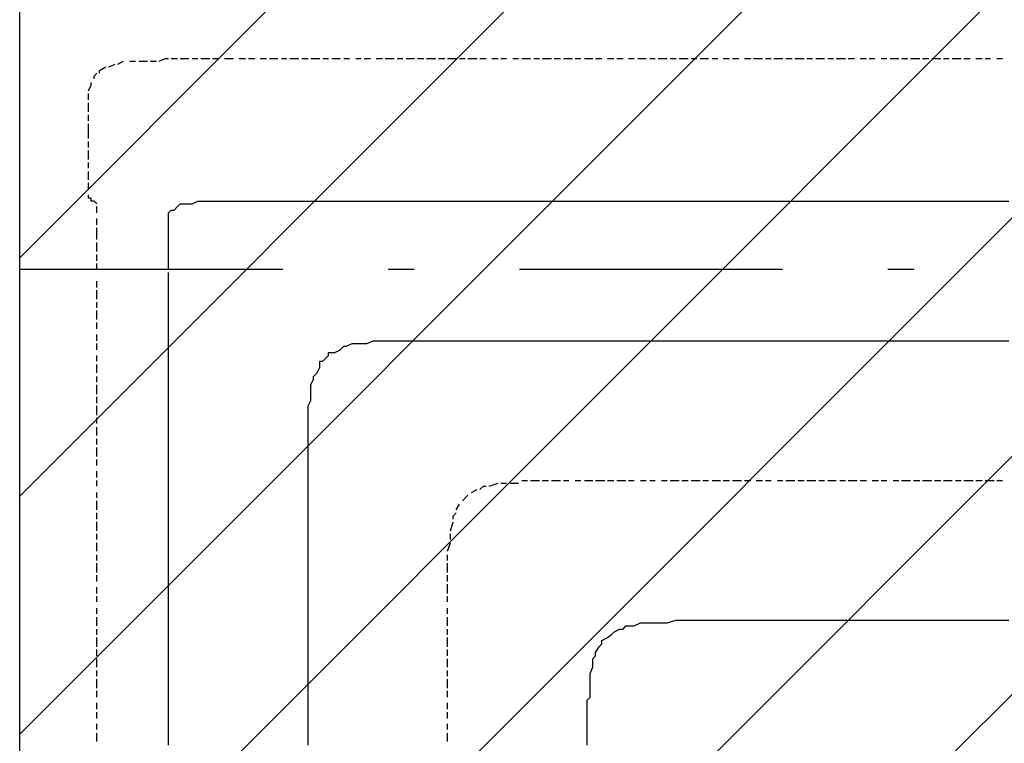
# Model space of a CAD drawing. Extents: x 997 to 109698, y 921 to 94021.
# Tile 248 of 256: x 36898 to 38301, y 20160 to 21191. Entities that reach past the tile are written whole.
import ezdxf

# ---------------------------------------------------------------- set-up
doc = ezdxf.new("R2010")
doc.units = 0
doc.header["$MEASUREMENT"] = 0
for name, color, linetype in [('12', 7, 'CONTINUOUS'), ('28', 7, 'CONTINUOUS'), ('40', 7, 'CONTINUOUS')]:
    doc.layers.add(name, color=color, linetype=linetype)

msp = doc.modelspace()

# ---------------------------------------------------------------- linework, layer by layer
at = {"layer": '12', "color": 5}
for p, q in [((37024.601607, 21123.953237), (37033.601607, 21127.953237)), ((37037.601607, 21127.953237), (37045.601607, 21131.953237)), ((37054.601607, 21131.953237), (37062.601607, 21131.953237)), ((37067.601607, 21131.953237), (37079.601607, 21131.953237)), ((37083.601607, 21131.953237), (37092.601607, 21131.953237)), ((37113.601607, 21135.953237), (37122.601607, 21135.953237)), ((37126.601607, 21135.953237), (37138.601607, 21135.953237)), ((37143.601607, 21135.953237), (37151.601607, 21135.953237)), ((37155.601607, 21135.953237), (37168.601607, 21135.953237)), ((37172.601607, 21135.953237), (37181.601607, 21135.953237)), ((37189.601607, 21135.953237), (37194.601607, 21135.953237)), ((37194.601607, 21135.953237), (37202.601607, 21135.953237)), ((37210.601607, 21135.953237), (37219.601607, 21135.953237)), ((37223.601607, 21135.953237), (37232.601607, 21135.953237)), ((37240.601607, 21135.953237), (37249.601607, 21135.953237)), ((37253.601607, 21135.953237), (37265.601607, 21135.953237)), ((37270.601607, 21135.953237), (37278.601607, 21135.953237)), ((37282.601607, 21135.953237), (37295.601607, 21135.953237)), ((37299.601607, 21135.953237), (37308.601607, 21135.953237)), ((37312.601607, 21135.953237), (37325.601607, 21135.953237)), ((37329.601607, 21135.953237), (37337.601607, 21135.953237)), ((37342.601607, 21135.953237), (37354.601607, 21135.953237)), ((37359.601607, 21135.953237), (37367.601607, 21135.953237)), ((37376.601607, 21135.953237), (37384.601607, 21135.953237)), ((37388.601607, 21135.953237), (37397.601607, 21135.953237)), ((37405.601607, 21135.953237), (37414.601607, 21135.953237)), ((37418.601607, 21135.953237), (37431.601607, 21135.953237)), ((37435.601607, 21135.953237), (37443.601607, 21135.953237)), ((37448.601607, 21135.953237), (37460.601607, 21135.953237)), ((37464.601607, 21135.953237), (37473.601607, 21135.953237)), ((37477.601607, 21135.953237), (37490.601607, 21135.953237)), ((37494.601607, 21135.953237), (37503.601607, 21135.953237)), ((37507.601607, 21135.953237), (37519.601607, 21135.953237)), ((37524.601607, 21135.953237), (37532.601607, 21135.953237)), ((37536.601607, 21135.953237), (37549.601607, 21135.953237)), ((37553.601607, 21135.953237), (37562.601607, 21135.953237)), ((37570.601607, 21135.953237), (37579.601607, 21135.953237)), ((37583.601607, 21135.953237), (37591.601607, 21135.953237)), ((37600.601607, 21135.953237), (37608.601607, 21135.953237)), ((37613.601607, 21135.953237), (37625.601607, 21135.953237)), ((37630.601607, 21135.953237), (37638.601607, 21135.953237)), ((37642.601607, 21135.953237), (37655.601607, 21135.953237)), ((37659.601607, 21135.953237), (37668.601607, 21135.953237)), ((37672.601607, 21135.953237), (37685.601607, 21135.953237)), ((37689.601607, 21135.953237), (37697.601607, 21135.953237)), ((37702.601607, 21135.953237), (37714.601607, 21135.953237)), ((37718.601607, 21135.953237), (37727.601607, 21135.953237)), ((37735.601607, 21135.953237), (37744.601607, 21135.953237)), ((37748.601607, 21135.953237), (37757.601607, 21135.953237)), ((37765.601607, 21135.953237), (37773.601607, 21135.953237)), ((37778.601607, 21135.953237), (37790.601607, 21135.953237)), ((37795.601607, 21135.953237), (37803.601607, 21135.953237)), ((37807.601607, 21135.953237), (37820.601607, 21135.953237)), ((37824.601607, 21135.953237), (37833.601607, 21135.953237)), ((37837.601607, 21135.953237), (37850.601607, 21135.953237)), ((37854.601607, 21135.953237), (37862.601607, 21135.953237)), ((37867.601607, 21135.953237), (37879.601607, 21135.953237)), ((37884.601607, 21135.953237), (37892.601607, 21135.953237)), ((37900.601607, 21135.953237), (37909.601607, 21135.953237)), ((37913.601607, 21135.953237), (37922.601607, 21135.953237)), ((37930.601607, 21135.953237), (37939.601607, 21135.953237)), ((37943.601607, 21135.953237), (37956.601607, 21135.953237)), ((37960.601607, 21135.953237), (37968.601607, 21135.953237)), ((37972.601607, 21135.953237), (37985.601607, 21135.953237)), ((37989.601607, 21135.953237), (37998.601607, 21135.953237)), ((38002.601607, 21135.953237), (38015.601607, 21135.953237)), ((38019.601607, 21135.953237), (38027.601607, 21135.953237)), ((38032.601607, 21135.953237), (38044.601607, 21135.953237)), ((38049.601607, 21135.953237), (38057.601607, 21135.953237)), ((38061.601607, 21135.953237), (38074.601607, 21135.953237)), ((38078.601607, 21135.953237), (38087.601607, 21135.953237)), ((38095.601607, 21135.953237), (38104.601607, 21135.953237)), ((38108.601607, 21135.953237), (38116.601607, 21135.953237)), ((38125.601607, 21135.953237), (38133.601607, 21135.953237)), ((38138.601607, 21135.953237), (38150.601607, 21135.953237)), ((38154.601607, 21135.953237), (38163.601607, 21135.953237)), ((38167.601607, 21135.953237), (38180.601607, 21135.953237)), ((38184.601607, 21135.953237), (38193.601607, 21135.953237)), ((38197.601607, 21135.953237), (38210.601607, 21135.953237)), ((38214.601607, 21135.953237), (38222.601607, 21135.953237)), ((38226.601607, 21135.953237), (38239.601607, 21135.953237)), ((38243.601607, 21135.953237), (38252.601607, 21135.953237)), ((38260.601607, 21135.953237), (38269.601607, 21135.953237)), ((38273.601607, 21135.953237), (38281.601607, 21135.953237)), ((38290.601607, 21135.953237), (38298.601607, 21135.953237)), ((36995.601607, 21076.953237), (36995.601607, 21085.953237)), ((36995.601607, 21059.953237), (36995.601607, 21072.953237)), ((36995.601607, 21046.953237), (36995.601607, 21055.953237)), ((36995.601607, 21034.953237), (36995.601607, 21042.953237)), ((36995.601607, 21021.953237), (36995.601607, 21034.953237)), ((36995.601607, 21008.953237), (36995.601607, 21017.953237)), ((36995.601607, 20991.953237), (36995.601607, 21004.953237)), ((36995.601607, 20979.953237), (36995.601607, 20987.953237)), ((36995.601607, 20962.953237), (36995.601607, 20974.953237)), ((36995.601607, 20949.953237), (36995.601607, 20958.953237)), ((37007.601607, 20915.953237), (37007.601607, 20924.953237)), ((37007.601607, 20898.953237), (37007.601607, 20907.953237)), ((37007.601607, 20886.953237), (37007.601607, 20894.953237)), ((37007.601607, 20877.953237), (37007.601607, 20886.953237)), ((37007.601607, 20860.953237), (37007.601607, 20873.953237)), ((37007.601607, 20847.953237), (37007.601607, 20856.953237)), ((37007.601607, 20835.953237), (37007.601607, 20843.953237)), ((37007.601607, 20809.953237), (37007.601607, 20818.953237)), ((37007.601607, 20792.953237), (37007.601607, 20805.953237)), ((37007.601607, 20780.953237), (37007.601607, 20788.953237)), ((37007.601607, 20763.953237), (37007.601607, 20776.953237)), ((37007.601607, 20750.953237), (37007.601607, 20759.953237)), ((37007.601607, 20733.953237), (37007.601607, 20742.953237)), ((37007.601607, 20720.953237), (37007.601607, 20729.953237)), ((37007.601607, 20704.953237), (37007.601607, 20712.953237)), ((37007.601607, 20687.953237), (37007.601607, 20699.953237)), ((37007.601607, 20674.953237), (37007.601607, 20682.953237)), ((37007.601607, 20657.953237), (37007.601607, 20670.953237)), ((37007.601607, 20644.953237), (37007.601607, 20653.953237)), ((37007.601607, 20627.953237), (37007.601607, 20640.953237)), ((37007.601607, 20615.953237), (37007.601607, 20623.953237)), ((37007.601607, 20598.953237), (37007.601607, 20610.953237)), ((37007.601607, 20585.953237), (37007.601607, 20593.953237)), ((37007.601607, 20568.953237), (37007.601607, 20581.953237)), ((37007.601607, 20555.953237), (37007.601607, 20564.953237)), ((37007.601607, 20538.953237), (37007.601607, 20547.953237)), ((37007.601607, 20526.953237), (37007.601607, 20534.953237)), ((37613.601607, 20534.953237), (37621.601607, 20534.953237)), ((37625.601607, 20534.953237), (37638.601607, 20534.953237)), ((37642.601607, 20534.953237), (37651.601607, 20534.953237)), ((37655.601607, 20534.953237), (37668.601607, 20534.953237)), ((37672.601607, 20534.953237), (37680.601607, 20534.953237)), ((37689.601607, 20534.953237), (37697.601607, 20534.953237)), ((37702.601607, 20534.953237), (37706.601607, 20534.953237)), ((37706.601607, 20534.953237), (37714.601607, 20534.953237)), ((37718.601607, 20534.953237), (37731.601607, 20534.953237)), ((37735.601607, 20534.953237), (37744.601607, 20534.953237)), ((37748.601607, 20534.953237), (37761.601607, 20534.953237)), ((37765.601607, 20534.953237), (37773.601607, 20534.953237)), ((37782.601607, 20534.953237), (37790.601607, 20534.953237)), ((37795.601607, 20534.953237), (37803.601607, 20534.953237)), ((37812.601607, 20534.953237), (37820.601607, 20534.953237)), ((37824.601607, 20534.953237), (37837.601607, 20534.953237)), ((37841.601607, 20534.953237), (37850.601607, 20534.953237)), ((37854.601607, 20534.953237), (37867.601607, 20534.953237)), ((37871.601607, 20534.953237), (37879.601607, 20534.953237)), ((37884.601607, 20534.953237), (37896.601607, 20534.953237)), ((37900.601607, 20534.953237), (37909.601607, 20534.953237)), ((37913.601607, 20534.953237), (37926.601607, 20534.953237)), ((37930.601607, 20534.953237), (37939.601607, 20534.953237)), ((37947.601607, 20534.953237), (37956.601607, 20534.953237)), ((37960.601607, 20534.953237), (37968.601607, 20534.953237)), ((37977.601607, 20534.953237), (37985.601607, 20534.953237)), ((37989.601607, 20534.953237), (38002.601607, 20534.953237)), ((38006.601607, 20534.953237), (38015.601607, 20534.953237)), ((38019.601607, 20534.953237), (38032.601607, 20534.953237)), ((38036.601607, 20534.953237), (38044.601607, 20534.953237)), ((38049.601607, 20534.953237), (38061.601607, 20534.953237)), ((38066.601607, 20534.953237), (38074.601607, 20534.953237)), ((38078.601607, 20534.953237), (38091.601607, 20534.953237)), ((38095.601607, 20534.953237), (38104.601607, 20534.953237)), ((38112.601607, 20534.953237), (38121.601607, 20534.953237)), ((38125.601607, 20534.953237), (38133.601607, 20534.953237)), ((38142.601607, 20534.953237), (38150.601607, 20534.953237)), ((38154.601607, 20534.953237), (38167.601607, 20534.953237)), ((38171.601607, 20534.953237), (38180.601607, 20534.953237)), ((38184.601607, 20534.953237), (38197.601607, 20534.953237)), ((38201.601607, 20534.953237), (38210.601607, 20534.953237)), ((38214.601607, 20534.953237), (38226.601607, 20534.953237)), ((38231.601607, 20534.953237), (38239.601607, 20534.953237)), ((38243.601607, 20534.953237), (38256.601607, 20534.953237)), ((38260.601607, 20534.953237), (38269.601607, 20534.953237)), ((38273.601607, 20534.953237), (38286.601607, 20534.953237)), ((38290.601607, 20534.953237), (38298.601607, 20534.953237)), ((37541.601607, 20517.953237), (37549.601607, 20521.953237)), ((37566.601607, 20526.953237), (37579.601607, 20530.953237)), ((37583.601607, 20530.953237), (37591.601607, 20530.953237)), ((37596.601607, 20530.953237), (37608.601607, 20530.953237)), ((37007.601607, 20509.953237), (37007.601607, 20517.953237)), ((37007.601607, 20492.953237), (37007.601607, 20505.953237)), ((37528.601607, 20505.953237), (37536.601607, 20513.953237)), ((37519.601607, 20492.953237), (37524.601607, 20500.953237)), ((37007.601607, 20479.953237), (37007.601607, 20488.953237)), ((37007.601607, 20462.953237), (37007.601607, 20475.953237)), ((37511.601607, 20462.953237), (37515.601607, 20475.953237)), ((37007.601607, 20450.953237), (37007.601607, 20458.953237)), ((37511.601607, 20450.953237), (37511.601607, 20458.953237)), ((37007.601607, 20433.953237), (37007.601607, 20445.953237)), ((37507.601607, 20433.953237), (37511.601607, 20445.953237)), ((37007.601607, 20420.953237), (37007.601607, 20428.953237)), ((37507.601607, 20420.953237), (37507.601607, 20428.953237)), ((37007.601607, 20403.953237), (37007.601607, 20416.953237)), ((37507.601607, 20403.953237), (37507.601607, 20416.953237)), ((37007.601607, 20390.953237), (37007.601607, 20399.953237)), ((37507.601607, 20390.953237), (37507.601607, 20399.953237)), ((37007.601607, 20373.953237), (37007.601607, 20382.953237)), ((37507.601607, 20373.953237), (37507.601607, 20386.953237)), ((37007.601607, 20361.953237), (37007.601607, 20369.953237)), ((37507.601607, 20361.953237), (37507.601607, 20369.953237)), ((37007.601607, 20344.953237), (37007.601607, 20352.953237)), ((37507.601607, 20344.953237), (37507.601607, 20352.953237)), ((37007.601607, 20327.953237), (37007.601607, 20339.953237)), ((37507.601607, 20335.953237), (37507.601607, 20339.953237)), ((37007.601607, 20314.953237), (37007.601607, 20322.953237)), ((37507.601607, 20327.953237), (37507.601607, 20335.953237)), ((37507.601607, 20314.953237), (37507.601607, 20322.953237)), ((37007.601607, 20297.953237), (37007.601607, 20310.953237)), ((37507.601607, 20297.953237), (37507.601607, 20310.953237)), ((37007.601607, 20284.953237), (37007.601607, 20293.953237)), ((37007.601607, 20268.953237), (37007.601607, 20280.953237)), ((37507.601607, 20284.953237), (37507.601607, 20293.953237)), ((37507.601607, 20268.953237), (37507.601607, 20280.953237)), ((37007.601607, 20255.953237), (37007.601607, 20263.953237)), ((37507.601607, 20255.953237), (37507.601607, 20263.953237)), ((37007.601607, 20238.953237), (37007.601607, 20251.953237)), ((37507.601607, 20238.953237), (37507.601607, 20251.953237)), ((37007.601607, 20225.953237), (37007.601607, 20234.953237)), ((37507.601607, 20225.953237), (37507.601607, 20234.953237)), ((37007.601607, 20208.953237), (37007.601607, 20217.953237)), ((37507.601607, 20208.953237), (37507.601607, 20217.953237)), ((37007.601607, 20195.953237), (37007.601607, 20204.953237)), ((37507.601607, 20195.953237), (37507.601607, 20204.953237)), ((37007.601607, 20179.953237), (37007.601607, 20187.953237)), ((37507.601607, 20179.953237), (37507.601607, 20187.953237)), ((37007.601607, 20162.953237), (37007.601607, 20174.953237)), ((37507.601607, 20162.953237), (37507.601607, 20174.953237))]:
    msp.add_line(p, q, dxfattribs=at)
at = {"layer": '12', "color": 1}
for p, q in [((37130.601607, 20928.953237), (37143.601607, 20928.953237)), ((37143.601607, 20928.953237), (37151.601607, 20932.953237)), ((37151.601607, 20932.953237), (37160.601607, 20932.953237)), ((37160.601607, 20932.953237), (37172.601607, 20932.953237)), ((37172.601607, 20932.953237), (37181.601607, 20932.953237)), ((37181.601607, 20932.953237), (37189.601607, 20932.953237)), ((37189.601607, 20932.953237), (37202.601607, 20932.953237)), ((37202.601607, 20932.953237), (37210.601607, 20932.953237)), ((37210.601607, 20932.953237), (37219.601607, 20932.953237)), ((37219.601607, 20932.953237), (37232.601607, 20932.953237)), ((37232.601607, 20932.953237), (37240.601607, 20932.953237)), ((37240.601607, 20932.953237), (37253.601607, 20932.953237)), ((37253.601607, 20932.953237), (37261.601607, 20932.953237)), ((37261.601607, 20932.953237), (37270.601607, 20932.953237)), ((37270.601607, 20932.953237), (37282.601607, 20932.953237)), ((37282.601607, 20932.953237), (37291.601607, 20932.953237)), ((37291.601607, 20932.953237), (37299.601607, 20932.953237)), ((37299.601607, 20932.953237), (37308.601607, 20932.953237)), ((37308.601607, 20932.953237), (37316.601607, 20932.953237)), ((37316.601607, 20932.953237), (37325.601607, 20932.953237)), ((37325.601607, 20932.953237), (37333.601607, 20932.953237)), ((37333.601607, 20932.953237), (37346.601607, 20932.953237)), ((37346.601607, 20932.953237), (37354.601607, 20932.953237)), ((37354.601607, 20932.953237), (37367.601607, 20932.953237)), ((37367.601607, 20932.953237), (37376.601607, 20932.953237)), ((37376.601607, 20932.953237), (37384.601607, 20932.953237)), ((37384.601607, 20932.953237), (37397.601607, 20932.953237)), ((37397.601607, 20932.953237), (37405.601607, 20932.953237)), ((37405.601607, 20932.953237), (37414.601607, 20932.953237)), ((37414.601607, 20932.953237), (37426.601607, 20932.953237)), ((37426.601607, 20932.953237), (37435.601607, 20932.953237)), ((37435.601607, 20932.953237), (37443.601607, 20932.953237)), ((37443.601607, 20932.953237), (37456.601607, 20932.953237)), ((37456.601607, 20932.953237), (37464.601607, 20932.953237)), ((37464.601607, 20932.953237), (37477.601607, 20932.953237)), ((37477.601607, 20932.953237), (37486.601607, 20932.953237)), ((37486.601607, 20932.953237), (37494.601607, 20932.953237)), ((37494.601607, 20932.953237), (37507.601607, 20932.953237)), ((37507.601607, 20932.953237), (37515.601607, 20932.953237)), ((37515.601607, 20932.953237), (37524.601607, 20932.953237)), ((37524.601607, 20932.953237), (37536.601607, 20932.953237)), ((37536.601607, 20932.953237), (37545.601607, 20932.953237)), ((37545.601607, 20932.953237), (37553.601607, 20932.953237)), ((37553.601607, 20932.953237), (37566.601607, 20932.953237)), ((37566.601607, 20932.953237), (37575.601607, 20932.953237)), ((37575.601607, 20932.953237), (37587.601607, 20932.953237)), ((37587.601607, 20932.953237), (37596.601607, 20932.953237)), ((37596.601607, 20932.953237), (37604.601607, 20932.953237)), ((37604.601607, 20932.953237), (37617.601607, 20932.953237)), ((37617.601607, 20932.953237), (37625.601607, 20932.953237)), ((37625.601607, 20932.953237), (37634.601607, 20932.953237)), ((37634.601607, 20932.953237), (37646.601607, 20932.953237)), ((37646.601607, 20932.953237), (37655.601607, 20932.953237)), ((37655.601607, 20932.953237), (37663.601607, 20932.953237)), ((37663.601607, 20932.953237), (37676.601607, 20932.953237)), ((37676.601607, 20932.953237), (37685.601607, 20932.953237)), ((37685.601607, 20932.953237), (37693.601607, 20932.953237)), ((37693.601607, 20932.953237), (37706.601607, 20932.953237)), ((37706.601607, 20932.953237), (37714.601607, 20932.953237)), ((37714.601607, 20932.953237), (37727.601607, 20932.953237)), ((37727.601607, 20932.953237), (37735.601607, 20932.953237)), ((37735.601607, 20932.953237), (37744.601607, 20932.953237)), ((37744.601607, 20932.953237), (37757.601607, 20932.953237)), ((37757.601607, 20932.953237), (37765.601607, 20932.953237)), ((37765.601607, 20932.953237), (37773.601607, 20932.953237)), ((37773.601607, 20932.953237), (37786.601607, 20932.953237)), ((37786.601607, 20932.953237), (37795.601607, 20932.953237)), ((37795.601607, 20932.953237), (37803.601607, 20932.953237)), ((37803.601607, 20932.953237), (37816.601607, 20932.953237)), ((37816.601607, 20932.953237), (37824.601607, 20932.953237)), ((37824.601607, 20932.953237), (37837.601607, 20932.953237)), ((37837.601607, 20932.953237), (37845.601607, 20932.953237)), ((37845.601607, 20932.953237), (37854.601607, 20932.953237)), ((37854.601607, 20932.953237), (37867.601607, 20932.953237)), ((37867.601607, 20932.953237), (37875.601607, 20932.953237)), ((37875.601607, 20932.953237), (37884.601607, 20932.953237)), ((37884.601607, 20932.953237), (37896.601607, 20932.953237)), ((37896.601607, 20932.953237), (37905.601607, 20932.953237)), ((37905.601607, 20932.953237), (37913.601607, 20932.953237)), ((37913.601607, 20932.953237), (37926.601607, 20932.953237)), ((37926.601607, 20932.953237), (37934.601607, 20932.953237)), ((37934.601607, 20932.953237), (37947.601607, 20932.953237)), ((37947.601607, 20932.953237), (37956.601607, 20932.953237)), ((37956.601607, 20932.953237), (37964.601607, 20932.953237)), ((37964.601607, 20932.953237), (37977.601607, 20932.953237)), ((37977.601607, 20932.953237), (37985.601607, 20932.953237)), ((37985.601607, 20932.953237), (37994.601607, 20932.953237)), ((37994.601607, 20932.953237), (38006.601607, 20932.953237)), ((38006.601607, 20932.953237), (38015.601607, 20932.953237)), ((38015.601607, 20932.953237), (38023.601607, 20932.953237)), ((38023.601607, 20932.953237), (38036.601607, 20932.953237)), ((38036.601607, 20932.953237), (38044.601607, 20932.953237)), ((38044.601607, 20932.953237), (38057.601607, 20932.953237)), ((38057.601607, 20932.953237), (38066.601607, 20932.953237)), ((38066.601607, 20932.953237), (38074.601607, 20932.953237)), ((38074.601607, 20932.953237), (38087.601607, 20932.953237)), ((38087.601607, 20932.953237), (38095.601607, 20932.953237)), ((38095.601607, 20932.953237), (38104.601607, 20932.953237)), ((38104.601607, 20932.953237), (38116.601607, 20932.953237)), ((38116.601607, 20932.953237), (38125.601607, 20932.953237)), ((38125.601607, 20932.953237), (38133.601607, 20932.953237)), ((38133.601607, 20932.953237), (38146.601607, 20932.953237)), ((38146.601607, 20932.953237), (38154.601607, 20932.953237)), ((38154.601607, 20932.953237), (38167.601607, 20932.953237)), ((38167.601607, 20932.953237), (38176.601607, 20932.953237)), ((38176.601607, 20932.953237), (38184.601607, 20932.953237)), ((38184.601607, 20932.953237), (38197.601607, 20932.953237)), ((38197.601607, 20932.953237), (38205.601607, 20932.953237)), ((38205.601607, 20932.953237), (38214.601607, 20932.953237)), ((38214.601607, 20932.953237), (38226.601607, 20932.953237)), ((38226.601607, 20932.953237), (38235.601607, 20932.953237)), ((38235.601607, 20932.953237), (38243.601607, 20932.953237)), ((38243.601607, 20932.953237), (38256.601607, 20932.953237)), ((38256.601607, 20932.953237), (38265.601607, 20932.953237)), ((38265.601607, 20932.953237), (38273.601607, 20932.953237)), ((38273.601607, 20932.953237), (38286.601607, 20932.953237)), ((38286.601607, 20932.953237), (38294.601607, 20932.953237)), ((38294.601607, 20932.953237), (38307.601607, 20932.953237)), ((37109.601607, 20898.953237), (37109.601607, 20911.953237)), ((37109.601607, 20890.953237), (37109.601607, 20898.953237)), ((37109.601607, 20886.953237), (37109.601607, 20890.953237)), ((37109.601607, 20873.953237), (37109.601607, 20886.953237)), ((37109.601607, 20864.953237), (37109.601607, 20873.953237)), ((37109.601607, 20856.953237), (37109.601607, 20864.953237)), ((37109.601607, 20843.953237), (37109.601607, 20856.953237)), ((37109.601607, 20835.953237), (37109.601607, 20843.953237)), ((37109.601607, 20818.953237), (37109.601607, 20830.953237)), ((37109.601607, 20809.953237), (37109.601607, 20818.953237)), ((37109.601607, 20797.953237), (37109.601607, 20809.953237)), ((37109.601607, 20788.953237), (37109.601607, 20797.953237)), ((37109.601607, 20780.953237), (37109.601607, 20788.953237)), ((37109.601607, 20767.953237), (37109.601607, 20780.953237)), ((37109.601607, 20759.953237), (37109.601607, 20767.953237)), ((37109.601607, 20750.953237), (37109.601607, 20759.953237)), ((37109.601607, 20737.953237), (37109.601607, 20750.953237)), ((37109.601607, 20729.953237), (37109.601607, 20737.953237)), ((37109.601607, 20720.953237), (37109.601607, 20729.953237)), ((37363.601607, 20725.953237), (37371.601607, 20729.953237)), ((37371.601607, 20729.953237), (37384.601607, 20729.953237)), ((37384.601607, 20729.953237), (37392.601607, 20729.953237)), ((37392.601607, 20729.953237), (37401.601607, 20733.953237)), ((37401.601607, 20733.953237), (37414.601607, 20733.953237)), ((37414.601607, 20733.953237), (37422.601607, 20733.953237)), ((37422.601607, 20733.953237), (37431.601607, 20733.953237)), ((37431.601607, 20733.953237), (37443.601607, 20733.953237)), ((37443.601607, 20733.953237), (37452.601607, 20733.953237)), ((37452.601607, 20733.953237), (37460.601607, 20733.953237)), ((37460.601607, 20733.953237), (37473.601607, 20733.953237)), ((37473.601607, 20733.953237), (37481.601607, 20733.953237)), ((37481.601607, 20733.953237), (37490.601607, 20733.953237)), ((37490.601607, 20733.953237), (37503.601607, 20733.953237)), ((37503.601607, 20733.953237), (37507.601607, 20733.953237)), ((37507.601607, 20733.953237), (37515.601607, 20733.953237)), ((37515.601607, 20733.953237), (37524.601607, 20733.953237)), ((37524.601607, 20733.953237), (37536.601607, 20733.953237)), ((37536.601607, 20733.953237), (37545.601607, 20733.953237)), ((37545.601607, 20733.953237), (37553.601607, 20733.953237)), ((37553.601607, 20733.953237), (37566.601607, 20733.953237)), ((37566.601607, 20733.953237), (37575.601607, 20733.953237)), ((37575.601607, 20733.953237), (37587.601607, 20733.953237)), ((37587.601607, 20733.953237), (37596.601607, 20733.953237)), ((37596.601607, 20733.953237), (37604.601607, 20733.953237)), ((37604.601607, 20733.953237), (37617.601607, 20733.953237)), ((37617.601607, 20733.953237), (37625.601607, 20733.953237)), ((37625.601607, 20733.953237), (37634.601607, 20733.953237)), ((37634.601607, 20733.953237), (37646.601607, 20733.953237)), ((37646.601607, 20733.953237), (37655.601607, 20733.953237)), ((37655.601607, 20733.953237), (37663.601607, 20733.953237)), ((37663.601607, 20733.953237), (37676.601607, 20733.953237)), ((37676.601607, 20733.953237), (37685.601607, 20733.953237)), ((37685.601607, 20733.953237), (37693.601607, 20733.953237)), ((37693.601607, 20733.953237), (37706.601607, 20733.953237)), ((37706.601607, 20733.953237), (37714.601607, 20733.953237)), ((37714.601607, 20733.953237), (37727.601607, 20733.953237)), ((37727.601607, 20733.953237), (37735.601607, 20733.953237)), ((37735.601607, 20733.953237), (37744.601607, 20733.953237)), ((37744.601607, 20733.953237), (37757.601607, 20733.953237)), ((37757.601607, 20733.953237), (37765.601607, 20733.953237)), ((37765.601607, 20733.953237), (37773.601607, 20733.953237)), ((37773.601607, 20733.953237), (37786.601607, 20733.953237)), ((37786.601607, 20733.953237), (37795.601607, 20733.953237)), ((37795.601607, 20733.953237), (37803.601607, 20733.953237)), ((37803.601607, 20733.953237), (37816.601607, 20733.953237)), ((37816.601607, 20733.953237), (37824.601607, 20733.953237)), ((37824.601607, 20733.953237), (37837.601607, 20733.953237)), ((37837.601607, 20733.953237), (37845.601607, 20733.953237)), ((37845.601607, 20733.953237), (37854.601607, 20733.953237)), ((37854.601607, 20733.953237), (37867.601607, 20733.953237)), ((37867.601607, 20733.953237), (37875.601607, 20733.953237)), ((37875.601607, 20733.953237), (37884.601607, 20733.953237)), ((37884.601607, 20733.953237), (37896.601607, 20733.953237)), ((37896.601607, 20733.953237), (37905.601607, 20733.953237)), ((37905.601607, 20733.953237), (37913.601607, 20733.953237)), ((37913.601607, 20733.953237), (37926.601607, 20733.953237)), ((37926.601607, 20733.953237), (37934.601607, 20733.953237)), ((37934.601607, 20733.953237), (37947.601607, 20733.953237)), ((37947.601607, 20733.953237), (37956.601607, 20733.953237)), ((37956.601607, 20733.953237), (37964.601607, 20733.953237)), ((37964.601607, 20733.953237), (37977.601607, 20733.953237)), ((37977.601607, 20733.953237), (37985.601607, 20733.953237)), ((37985.601607, 20733.953237), (37994.601607, 20733.953237)), ((37994.601607, 20733.953237), (38006.601607, 20733.953237)), ((38006.601607, 20733.953237), (38015.601607, 20733.953237)), ((38015.601607, 20733.953237), (38023.601607, 20733.953237)), ((38023.601607, 20733.953237), (38036.601607, 20733.953237)), ((38036.601607, 20733.953237), (38044.601607, 20733.953237)), ((38044.601607, 20733.953237), (38057.601607, 20733.953237)), ((38057.601607, 20733.953237), (38066.601607, 20733.953237)), ((38066.601607, 20733.953237), (38074.601607, 20733.953237)), ((38074.601607, 20733.953237), (38087.601607, 20733.953237)), ((38087.601607, 20733.953237), (38095.601607, 20733.953237)), ((38095.601607, 20733.953237), (38104.601607, 20733.953237)), ((38104.601607, 20733.953237), (38116.601607, 20733.953237)), ((38116.601607, 20733.953237), (38125.601607, 20733.953237)), ((38125.601607, 20733.953237), (38133.601607, 20733.953237)), ((38133.601607, 20733.953237), (38146.601607, 20733.953237)), ((38146.601607, 20733.953237), (38154.601607, 20733.953237)), ((38154.601607, 20733.953237), (38167.601607, 20733.953237)), ((38167.601607, 20733.953237), (38176.601607, 20733.953237)), ((38176.601607, 20733.953237), (38184.601607, 20733.953237)), ((38184.601607, 20733.953237), (38197.601607, 20733.953237)), ((38197.601607, 20733.953237), (38205.601607, 20733.953237)), ((38205.601607, 20733.953237), (38214.601607, 20733.953237)), ((38214.601607, 20733.953237), (38226.601607, 20733.953237)), ((38226.601607, 20733.953237), (38235.601607, 20733.953237)), ((38235.601607, 20733.953237), (38243.601607, 20733.953237)), ((38243.601607, 20733.953237), (38256.601607, 20733.953237)), ((38256.601607, 20733.953237), (38265.601607, 20733.953237)), ((38265.601607, 20733.953237), (38273.601607, 20733.953237)), ((38273.601607, 20733.953237), (38286.601607, 20733.953237)), ((38286.601607, 20733.953237), (38294.601607, 20733.953237)), ((38294.601607, 20733.953237), (38307.601607, 20733.953237)), ((37109.601607, 20708.953237), (37109.601607, 20720.953237)), ((37346.601607, 20716.953237), (37354.601607, 20720.953237)), ((37109.601607, 20699.953237), (37109.601607, 20708.953237)), ((37329.601607, 20704.953237), (37337.601607, 20712.953237)), ((37109.601607, 20687.953237), (37109.601607, 20699.953237)), ((37109.601607, 20678.953237), (37109.601607, 20687.953237)), ((37321.601607, 20687.953237), (37325.601607, 20695.953237)), ((37109.601607, 20670.953237), (37109.601607, 20678.953237)), ((37312.601607, 20670.953237), (37316.601607, 20678.953237)), ((37109.601607, 20657.953237), (37109.601607, 20670.953237)), ((37312.601607, 20657.953237), (37312.601607, 20670.953237)), ((37109.601607, 20648.953237), (37109.601607, 20657.953237)), ((37109.601607, 20640.953237), (37109.601607, 20648.953237)), ((37308.601607, 20640.953237), (37312.601607, 20648.953237)), ((37312.601607, 20648.953237), (37312.601607, 20657.953237)), ((37109.601607, 20627.953237), (37109.601607, 20640.953237)), ((37308.601607, 20627.953237), (37308.601607, 20640.953237)), ((37109.601607, 20619.953237), (37109.601607, 20627.953237)), ((37109.601607, 20610.953237), (37109.601607, 20619.953237)), ((37308.601607, 20619.953237), (37308.601607, 20627.953237)), ((37308.601607, 20610.953237), (37308.601607, 20619.953237)), ((37109.601607, 20598.953237), (37109.601607, 20610.953237)), ((37308.601607, 20598.953237), (37308.601607, 20610.953237)), ((37109.601607, 20589.953237), (37109.601607, 20598.953237)), ((37109.601607, 20581.953237), (37109.601607, 20589.953237)), ((37308.601607, 20589.953237), (37308.601607, 20598.953237)), ((37308.601607, 20581.953237), (37308.601607, 20589.953237)), ((37109.601607, 20568.953237), (37109.601607, 20581.953237)), ((37308.601607, 20568.953237), (37308.601607, 20581.953237)), ((37109.601607, 20560.953237), (37109.601607, 20568.953237)), ((37109.601607, 20547.953237), (37109.601607, 20560.953237)), ((37308.601607, 20560.953237), (37308.601607, 20568.953237)), ((37308.601607, 20547.953237), (37308.601607, 20560.953237)), ((37109.601607, 20538.953237), (37109.601607, 20547.953237)), ((37308.601607, 20538.953237), (37308.601607, 20547.953237)), ((37109.601607, 20530.953237), (37109.601607, 20538.953237)), ((37308.601607, 20534.953237), (37308.601607, 20538.953237)), ((37308.601607, 20530.953237), (37308.601607, 20534.953237)), ((37109.601607, 20517.953237), (37109.601607, 20530.953237)), ((37308.601607, 20517.953237), (37308.601607, 20530.953237)), ((37109.601607, 20509.953237), (37109.601607, 20517.953237)), ((37109.601607, 20500.953237), (37109.601607, 20509.953237)), ((37308.601607, 20509.953237), (37308.601607, 20517.953237)), ((37308.601607, 20500.953237), (37308.601607, 20509.953237)), ((37109.601607, 20488.953237), (37109.601607, 20500.953237)), ((37308.601607, 20488.953237), (37308.601607, 20500.953237)), ((37109.601607, 20479.953237), (37109.601607, 20488.953237)), ((37109.601607, 20471.953237), (37109.601607, 20479.953237)), ((37308.601607, 20479.953237), (37308.601607, 20488.953237)), ((37308.601607, 20471.953237), (37308.601607, 20479.953237)), ((37109.601607, 20458.953237), (37109.601607, 20471.953237)), ((37308.601607, 20458.953237), (37308.601607, 20471.953237)), ((37109.601607, 20450.953237), (37109.601607, 20458.953237)), ((37109.601607, 20437.953237), (37109.601607, 20450.953237)), ((37308.601607, 20450.953237), (37308.601607, 20458.953237)), ((37308.601607, 20437.953237), (37308.601607, 20450.953237)), ((37109.601607, 20428.953237), (37109.601607, 20437.953237)), ((37308.601607, 20428.953237), (37308.601607, 20437.953237)), ((37109.601607, 20420.953237), (37109.601607, 20428.953237)), ((37109.601607, 20407.953237), (37109.601607, 20420.953237)), ((37308.601607, 20420.953237), (37308.601607, 20428.953237)), ((37308.601607, 20407.953237), (37308.601607, 20420.953237)), ((37109.601607, 20399.953237), (37109.601607, 20407.953237)), ((37308.601607, 20399.953237), (37308.601607, 20407.953237)), ((37109.601607, 20390.953237), (37109.601607, 20399.953237)), ((37308.601607, 20390.953237), (37308.601607, 20399.953237)), ((37109.601607, 20378.953237), (37109.601607, 20390.953237)), ((37109.601607, 20369.953237), (37109.601607, 20378.953237)), ((37308.601607, 20378.953237), (37308.601607, 20390.953237)), ((37308.601607, 20369.953237), (37308.601607, 20378.953237)), ((37109.601607, 20361.953237), (37109.601607, 20369.953237)), ((37308.601607, 20361.953237), (37308.601607, 20369.953237)), ((37109.601607, 20348.953237), (37109.601607, 20361.953237)), ((37308.601607, 20348.953237), (37308.601607, 20361.953237)), ((37109.601607, 20339.953237), (37109.601607, 20348.953237)), ((37109.601607, 20327.953237), (37109.601607, 20339.953237)), ((37308.601607, 20339.953237), (37308.601607, 20348.953237)), ((37308.601607, 20327.953237), (37308.601607, 20339.953237)), ((37109.601607, 20318.953237), (37109.601607, 20327.953237)), ((37308.601607, 20318.953237), (37308.601607, 20327.953237)), ((37744.601607, 20318.953237), (37752.601607, 20322.953237)), ((37761.601607, 20327.953237), (37773.601607, 20327.953237)), ((37773.601607, 20327.953237), (37782.601607, 20331.953237)), ((37782.601607, 20331.953237), (37790.601607, 20331.953237)), ((37790.601607, 20331.953237), (37803.601607, 20331.953237)), ((37803.601607, 20331.953237), (37812.601607, 20331.953237)), ((37812.601607, 20331.953237), (37820.601607, 20331.953237)), ((37820.601607, 20331.953237), (37833.601607, 20335.953237)), ((37833.601607, 20335.953237), (37841.601607, 20335.953237)), ((37841.601607, 20335.953237), (37850.601607, 20335.953237)), ((37850.601607, 20335.953237), (37862.601607, 20335.953237)), ((37862.601607, 20335.953237), (37871.601607, 20335.953237)), ((37871.601607, 20335.953237), (37884.601607, 20335.953237)), ((37884.601607, 20335.953237), (37892.601607, 20335.953237)), ((37892.601607, 20335.953237), (37900.601607, 20335.953237)), ((37900.601607, 20335.953237), (37905.601607, 20335.953237)), ((37905.601607, 20335.953237), (37913.601607, 20335.953237)), ((37913.601607, 20335.953237), (37926.601607, 20335.953237)), ((37926.601607, 20335.953237), (37934.601607, 20335.953237)), ((37934.601607, 20335.953237), (37947.601607, 20335.953237)), ((37947.601607, 20335.953237), (37956.601607, 20335.953237)), ((37956.601607, 20335.953237), (37964.601607, 20335.953237)), ((37964.601607, 20335.953237), (37977.601607, 20335.953237)), ((37977.601607, 20335.953237), (37985.601607, 20335.953237)), ((37985.601607, 20335.953237), (37994.601607, 20335.953237)), ((37994.601607, 20335.953237), (38006.601607, 20335.953237)), ((38006.601607, 20335.953237), (38015.601607, 20335.953237)), ((38015.601607, 20335.953237), (38023.601607, 20335.953237)), ((38023.601607, 20335.953237), (38036.601607, 20335.953237)), ((38036.601607, 20335.953237), (38044.601607, 20335.953237)), ((38044.601607, 20335.953237), (38057.601607, 20335.953237)), ((38057.601607, 20335.953237), (38066.601607, 20335.953237)), ((38066.601607, 20335.953237), (38074.601607, 20335.953237)), ((38074.601607, 20335.953237), (38087.601607, 20335.953237)), ((38087.601607, 20335.953237), (38095.601607, 20335.953237)), ((38095.601607, 20335.953237), (38104.601607, 20335.953237)), ((38104.601607, 20335.953237), (38116.601607, 20335.953237)), ((38116.601607, 20335.953237), (38125.601607, 20335.953237)), ((38125.601607, 20335.953237), (38133.601607, 20335.953237)), ((38133.601607, 20335.953237), (38146.601607, 20335.953237)), ((38146.601607, 20335.953237), (38154.601607, 20335.953237)), ((38154.601607, 20335.953237), (38167.601607, 20335.953237)), ((38167.601607, 20335.953237), (38176.601607, 20335.953237)), ((38176.601607, 20335.953237), (38184.601607, 20335.953237)), ((38184.601607, 20335.953237), (38197.601607, 20335.953237)), ((38197.601607, 20335.953237), (38205.601607, 20335.953237)), ((38205.601607, 20335.953237), (38214.601607, 20335.953237)), ((38214.601607, 20335.953237), (38226.601607, 20335.953237)), ((38226.601607, 20335.953237), (38235.601607, 20335.953237)), ((38235.601607, 20335.953237), (38243.601607, 20335.953237)), ((38243.601607, 20335.953237), (38256.601607, 20335.953237)), ((38256.601607, 20335.953237), (38265.601607, 20335.953237)), ((38265.601607, 20335.953237), (38273.601607, 20335.953237)), ((38273.601607, 20335.953237), (38286.601607, 20335.953237)), ((38286.601607, 20335.953237), (38294.601607, 20335.953237)), ((38294.601607, 20335.953237), (38307.601607, 20335.953237)), ((37109.601607, 20310.953237), (37109.601607, 20318.953237)), ((37109.601607, 20297.953237), (37109.601607, 20310.953237)), ((37308.601607, 20310.953237), (37308.601607, 20318.953237)), ((37308.601607, 20297.953237), (37308.601607, 20310.953237)), ((37727.601607, 20306.953237), (37735.601607, 20310.953237)), ((37109.601607, 20289.953237), (37109.601607, 20297.953237)), ((37308.601607, 20289.953237), (37308.601607, 20297.953237)), ((37718.601607, 20289.953237), (37723.601607, 20297.953237)), ((37109.601607, 20280.953237), (37109.601607, 20289.953237)), ((37109.601607, 20268.953237), (37109.601607, 20280.953237)), ((37308.601607, 20280.953237), (37308.601607, 20289.953237)), ((37308.601607, 20268.953237), (37308.601607, 20280.953237)), ((37714.601607, 20268.953237), (37714.601607, 20280.953237)), ((37109.601607, 20259.953237), (37109.601607, 20268.953237)), ((37308.601607, 20259.953237), (37308.601607, 20268.953237)), ((37710.601607, 20259.953237), (37714.601607, 20268.953237)), ((37109.601607, 20251.953237), (37109.601607, 20259.953237)), ((37308.601607, 20251.953237), (37308.601607, 20259.953237)), ((37710.601607, 20251.953237), (37710.601607, 20259.953237)), ((37109.601607, 20238.953237), (37109.601607, 20251.953237)), ((37109.601607, 20229.953237), (37109.601607, 20238.953237)), ((37308.601607, 20238.953237), (37308.601607, 20251.953237)), ((37308.601607, 20229.953237), (37308.601607, 20238.953237)), ((37710.601607, 20238.953237), (37710.601607, 20251.953237)), ((37710.601607, 20229.953237), (37710.601607, 20238.953237)), ((37109.601607, 20217.953237), (37109.601607, 20229.953237)), ((37308.601607, 20217.953237), (37308.601607, 20229.953237)), ((37109.601607, 20208.953237), (37109.601607, 20217.953237)), ((37308.601607, 20208.953237), (37308.601607, 20217.953237)), ((37706.601607, 20208.953237), (37706.601607, 20221.953237)), ((37109.601607, 20200.953237), (37109.601607, 20208.953237)), ((37109.601607, 20187.953237), (37109.601607, 20200.953237)), ((37308.601607, 20200.953237), (37308.601607, 20208.953237)), ((37308.601607, 20187.953237), (37308.601607, 20200.953237)), ((37706.601607, 20200.953237), (37706.601607, 20208.953237)), ((37706.601607, 20187.953237), (37706.601607, 20200.953237)), ((37109.601607, 20179.953237), (37109.601607, 20187.953237)), ((37308.601607, 20179.953237), (37308.601607, 20187.953237)), ((37706.601607, 20179.953237), (37706.601607, 20187.953237)), ((37109.601607, 20170.953237), (37109.601607, 20179.953237)), ((37109.601607, 20157.953237), (37109.601607, 20170.953237)), ((37308.601607, 20170.953237), (37308.601607, 20179.953237)), ((37308.601607, 20157.953237), (37308.601607, 20170.953237)), ((37706.601607, 20170.953237), (37706.601607, 20179.953237)), ((37706.601607, 20157.953237), (37706.601607, 20170.953237))]:
    msp.add_line(p, q, dxfattribs=at)
at = {"layer": '12', "color": 5}
for points in [[(37011.601607, 21114.953237), (37011.601607, 21118.953237), (37020.601607, 21123.953237)], [(37096.601607, 21131.953237), (37105.601607, 21135.953237), (37109.601607, 21135.953237)], [(37003.601607, 21106.953237), (37003.601607, 21110.953237), (37007.601607, 21114.953237)], [(36995.601607, 21089.953237), (36999.601607, 21097.953237), (36999.601607, 21101.953237)], [(36999.601607, 20932.953237), (36999.601607, 20936.953237), (36995.601607, 20936.953237), (36995.601607, 20941.953237)], [(37007.601607, 20928.953237), (37003.601607, 20932.953237), (36999.601607, 20932.953237)], [(37553.601607, 20521.953237), (37558.601607, 20526.953237), (37562.601607, 20526.953237)], [(37515.601607, 20479.953237), (37515.601607, 20483.953237), (37519.601607, 20488.953237)]]:
    msp.add_lwpolyline(points, dxfattribs=at)
at = {"layer": '12', "color": 1}
for points in [[(37122.601607, 20924.953237), (37126.601607, 20928.953237), (37130.601607, 20928.953237)], [(37109.601607, 20911.953237), (37109.601607, 20915.953237), (37113.601607, 20919.953237)], [(37113.601607, 20919.953237), (37117.601607, 20919.953237), (37122.601607, 20924.953237)], [(37337.601607, 20712.953237), (37337.601607, 20716.953237), (37346.601607, 20716.953237)], [(37354.601607, 20720.953237), (37359.601607, 20725.953237), (37363.601607, 20725.953237)], [(37325.601607, 20695.953237), (37325.601607, 20704.953237), (37329.601607, 20704.953237)], [(37316.601607, 20678.953237), (37316.601607, 20682.953237), (37321.601607, 20687.953237)], [(37752.601607, 20322.953237), (37757.601607, 20322.953237), (37761.601607, 20327.953237)], [(37735.601607, 20310.953237), (37740.601607, 20314.953237), (37744.601607, 20318.953237)], [(37723.601607, 20297.953237), (37727.601607, 20301.953237), (37727.601607, 20306.953237)], [(37714.601607, 20280.953237), (37718.601607, 20284.953237), (37718.601607, 20289.953237)], [(37706.601607, 20221.953237), (37710.601607, 20225.953237), (37710.601607, 20229.953237)]]:
    msp.add_lwpolyline(points, dxfattribs=at)
at = {"layer": '28', "color": 2}
for p, q in [((36897.636205, 20852.104731), (41547.636205, 25502.104731)), ((36897.636205, 20512.693476), (41547.636205, 25162.693476)), ((36897.636205, 20173.282221), (41547.636205, 24823.282221)), ((36897.636205, 19833.870966), (41547.636205, 24483.870966)), ((36897.636205, 19494.459711), (41547.636205, 24144.459711)), ((36897.636205, 19155.048456), (41547.636205, 23805.048456)), ((36897.636205, 18815.637201), (41547.636205, 23465.637201))]:
    msp.add_line(p, q, dxfattribs=at)
at = {"layer": '28', "color": 4}
for p, q in [((36897.636205, 20835.953237), (37272.636205, 20835.953237)), ((37610.136205, 20835.953237), (37985.136205, 20835.953237))]:
    msp.add_line(p, q, dxfattribs=at)
at = {"layer": '28', "color": 4, "linetype": 'Continuous'}
for p, q in [((37422.636205, 20835.953237), (37460.136205, 20835.953237)), ((38135.136205, 20835.953237), (38172.636205, 20835.953237))]:
    msp.add_line(p, q, dxfattribs=at)
at = {"layer": '40', "color": 8, "linetype": 'Continuous'}
msp.add_line((36897.636205, 18311.349699), (36897.636205, 26935.955237), dxfattribs=at)

doc.saveas('drawing.dxf')
